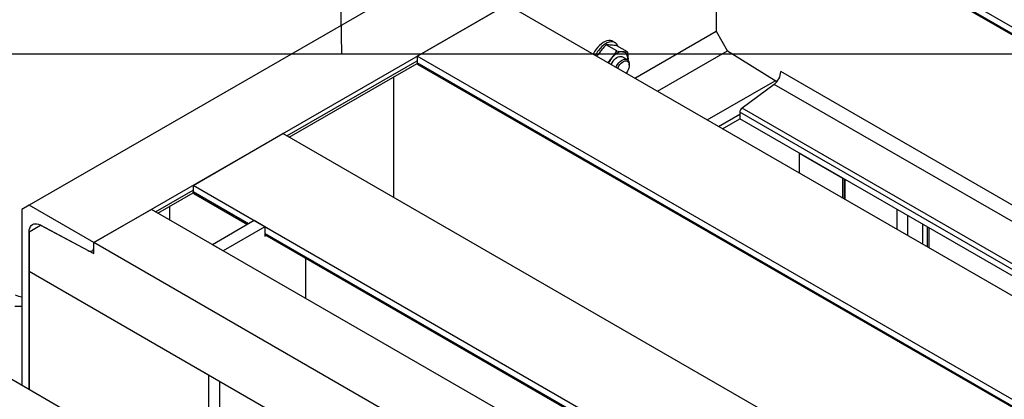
# Model space of a CAD drawing. Header units: millimetres. Extents: x 0 to 25230, y 0 to 17820.
# Tile 20 of 244: x 3605 to 4573, y 11933 to 12307. Entities that reach past the tile are written whole.
import ezdxf

# ---------------------------------------------------------------- set-up
doc = ezdxf.new("R2010")
doc.units = ezdxf.units.MM
doc.linetypes.add('SLD-Sólida', pattern=[0])
doc.layers.add('ATENÇÃO', color=1, linetype='SLD-Sólida')
doc.layers.add('REFERÊNCIAS', color=9, linetype='SLD-Sólida')
doc.styles.get("Standard").update_dxf_attribs({"font": 'CALIBRI.TTF'})
doc.dimstyles.new('SLDDIMSTYLE0', dxfattribs={"dimtxt": 0.18, "dimasz": 52.5, "dimexe": 0, "dimexo": 0.0625, "dimgap": 0, "dimtad": 0, "dimtih": 1, "dimtoh": 1, "dimdec": 0, "dimrnd": 1e-09, "dimzin": 0, "dimdsep": 46, "dimtxsty": 'Standard', "dimblk1": 'NONE', "dimblk2": 'NONE', "dimsah": 1, "dimcen": 0.09, "dimadec": 0, "dimazin": 0, "dimtfac": 52.5, "dimtdec": 0, "dimtofl": 0, "dimtmove": 0, "dimatfit": 3, "dimldrblk": 'NONE', "dimfxl": 0, "dimfrac": 2, "dimtolj": 1, "dimtzin": 0, "dimarcsym": 0})

# ---------------------------------------------------------------- blocks, each defined once
blk = doc.blocks.new('_None')

msp = doc.modelspace()

# ---------------------------------------------------------------- linework, layer by layer
at = {"color": 7, "linetype": 'SLD-Sólida', "lineweight": 25, "ltscale": 30}
msp.add_line((4444.04, 11463.27), (3229.87, 12164.19), dxfattribs=at)
at = {"layer": 'ATENÇÃO', "ltscale": 30}
msp.add_line((3511.01, 12272.87), (4647.49, 12272.87), dxfattribs=at)
at = {"layer": 'REFERÊNCIAS', "linetype": 'SLD-Sólida', "lineweight": 25, "ltscale": 30}
for p, q in [((8167.88, 14752.73), (3614.12, 12123.89)), ((3677.76, 12087.16), (8231.52, 14715.99)), ((4961.36, 12079.69), (4313.09, 12453.93)), ((4955.77, 12076.46), (4313.09, 12447.47)), ((4313.83, 12445.84), (4954.73, 12075.86)), ((4289.83, 12433.27), (4289.83, 12295.17)), ((3995.6, 12270.64), (4083.99, 12321.67)), ((4732.26, 11947.43), (4083.99, 12321.67)), ((4209.85, 12249.01), (4289.83, 12295.18)), ((4289.83, 12295.17), (4301.14, 12275.58)), ((4192.09, 12275.78), (4181.66, 12281.81)), ((4190.47, 12283.94), (4188.34, 12285.16)), ((4202.7, 12274.83), (4192.26, 12280.86)), ((3995.6, 12270.64), (3995.6, 12264.19)), ((4643.87, 11896.41), (3995.6, 12270.64)), ((4232.05, 12236.2), (4300.92, 12275.96)), ((4349.56, 12245.51), (4301.14, 12275.58)), ((3867.58, 12192.21), (3995.6, 12266.12)), ((3869.92, 12190.86), (3995.69, 12263.46)), ((4638.28, 11893.18), (3995.6, 12264.19)), ((3996.34, 12262.56), (4637.23, 11892.58)), ((4202.3, 12267.29), (4197.53, 12270.05)), ((4203.14, 12267.51), (4203.09, 12266.62)), ((4203.11, 12266.64), (4203.14, 12267.51)), ((4204.37, 12261.69), (4204.37, 12262.71)), ((4809.65, 11992.11), (4353.47, 12255.46)), ((3972.34, 12249.98), (3972.34, 12131.73)), ((4281.14, 12207.86), (4348.02, 12246.47)), ((4346.89, 12242.93), (4315.26, 12219.55)), ((4795.51, 11983.95), (4346.89, 12242.93)), ((4292.24, 12201.45), (4313.09, 12213.49)), ((4313.09, 12215.42), (4313.09, 12208.96)), ((4754.78, 11960.44), (4313.09, 12215.42)), ((4759.44, 11963.13), (4315.26, 12219.55)), ((4296.16, 12199.19), (4313.09, 12208.96)), ((4749.19, 11957.21), (4313.09, 12208.96)), ((3775.27, 12143.45), (3863.66, 12194.47)), ((4511.92, 11820.24), (3863.66, 12194.47)), ((4371.59, 12175.19), (4414.02, 12150.7)), ((4371.59, 12175.19), (4371.59, 12155.64)), ((4414.02, 12150.7), (4414.02, 12131.15)), ((4415.64, 12149.76), (4415.64, 12130.21)), ((4416.68, 12129.61), (4416.68, 12149.16)), ((3738.25, 12117.55), (3775.27, 12138.92)), ((3740.59, 12116.2), (3775.36, 12136.27)), ((3775.27, 12143.45), (3775.27, 12136.99)), ((4423.53, 11769.21), (3775.27, 12143.45)), ((3829.78, 12105.52), (3775.27, 12136.99)), ((3776, 12135.36), (3828.74, 12104.92)), ((3614.12, 12123.89), (3607.05, 12119.81)), ((3607.05, 12119.81), (3607.05, 11946.45)), ((3677.76, 12087.16), (3614.12, 12123.89)), ((3734.33, 12119.81), (3677.76, 12087.16)), ((4382.59, 11745.58), (3734.33, 12119.81)), ((3752, 12122.79), (3752, 12109.61)), ((4467.64, 12119.75), (4467.64, 12100.19)), ((3835.37, 12108.75), (3794.43, 12085.11)), ((3845.98, 12102.63), (3835.37, 12108.75)), ((4477.95, 12113.8), (4477.95, 12094.24)), ((3614.12, 12097.72), (3625.43, 12104.26)), ((3614.12, 12097.72), (3618.06, 12100)), ((3614.12, 11942.37), (3614.12, 12097.72)), ((3614.12, 12097.72), (3614.12, 12058.57)), ((3625, 12104.49), (3672.31, 12079.24)), ((3625.43, 12104.26), (3677.76, 12076.33)), ((3625.44, 12104.26), (3625.43, 12104.26)), ((3845.98, 12102.63), (3805.04, 12078.99)), ((3845.98, 12102.63), (3845.98, 12093.65)), ((4417.94, 11765.98), (3845.98, 12096.17)), ((4492.66, 12105.3), (4492.66, 12085.75)), ((4497.25, 12102.65), (4497.25, 12083.1)), ((4498.87, 12101.72), (4498.87, 12082.16)), ((3677.76, 12082.63), (3677.76, 12087.16)), ((3677.76, 12076.33), (3677.76, 12087.16)), ((4326.02, 11712.92), (3677.76, 12087.16)), ((3845.98, 12094.97), (4416.9, 11765.38)), ((3845.98, 12093.65), (3847.31, 12094.2)), ((3676.1, 12078.97), (3677.76, 12079.92)), ((3805.04, 12078.99), (3794.43, 12085.11)), ((3886.35, 12032.05), (3886.35, 12071.66)), ((3614.12, 12058.57), (3614.12, 11942.37)), ((3790.89, 11956.52), (3614.12, 12058.57)), ((4366.4, 11624.29), (3614.12, 12058.57)), ((3599.98, 12024.64), (3607.05, 12024.64)), ((3790.89, 11840.32), (3790.89, 11956.52)), ((3801.5, 11834.2), (3801.5, 11950.4))]:
    msp.add_line(p, q, dxfattribs=at)
at = {"layer": 'REFERÊNCIAS', "linetype": 'SLD-Sólida', "lineweight": 25, "ltscale": 30, "flags": 128}
for points in [[(4188.34, 12285.16), (4187.3, 12285.64), (4185.8, 12285.98), (4184.17, 12286), (4182.45, 12285.68), (4180.65, 12285.04), (4178.83, 12284.09), (4177.01, 12282.85), (4175.24, 12281.35), (4173.53, 12279.61), (4171.94, 12277.66)], [(4193.53, 12280.13), (4192.86, 12281.53), (4191.91, 12282.79), (4190.76, 12283.76), (4189.42, 12284.42), (4187.92, 12284.76), (4186.3, 12284.77), (4184.57, 12284.45), (4182.78, 12283.82), (4180.95, 12282.87), (4179.13, 12281.63), (4177.36, 12280.12), (4175.66, 12278.38), (4174.06, 12276.43)], [(4186.61, 12262.43), (4187.41, 12264.07), (4188.43, 12265.67), (4189.59, 12267.12), (4190.86, 12268.36), (4192.19, 12269.35), (4193.54, 12270.05), (4194.84, 12270.44), (4196.07, 12270.5), (4197.16, 12270.23), (4197.53, 12270.05)], [(4197.83, 12275.06), (4196.59, 12275.05), (4195.28, 12274.8), (4193.92, 12274.33), (4192.53, 12273.63), (4191.15, 12272.73), (4189.79, 12271.63), (4188.47, 12270.36), (4187.23, 12268.93)], [(4203.14, 12267.51), (4203.05, 12269.06), (4202.78, 12270.47), (4202.33, 12271.73), (4201.72, 12272.81), (4200.95, 12273.7), (4200.03, 12274.38), (4198.99, 12274.83), (4197.83, 12275.06)], [(4191.38, 12259.67), (4191.96, 12260.89), (4192.93, 12262.53), (4194.06, 12264.02), (4195.31, 12265.32), (4196.63, 12266.37), (4197.98, 12267.15), (4199.3, 12267.62), (4200.54, 12267.76), (4201.67, 12267.57), (4202.65, 12267.06), (4203.43, 12266.25), (4203.99, 12265.16), (4204.3, 12263.83), (4204.37, 12262.71)], [(4192.91, 12258.79), (4193.29, 12259.67), (4194.16, 12261.22), (4195.18, 12262.63), (4196.34, 12263.87), (4197.56, 12264.87), (4198.81, 12265.59), (4200.04, 12266.01), (4201.19, 12266.1), (4202.22, 12265.87), (4203.08, 12265.32), (4203.74, 12264.47), (4204.18, 12263.37), (4204.37, 12262.05), (4204.3, 12260.57), (4203.99, 12258.99), (4203.44, 12257.37), (4202.67, 12255.79), (4201.72, 12254.3), (4201.41, 12253.88)], [(3614.12, 12097.72), (3614.25, 12099.64), (3614.64, 12101.36), (3615.29, 12102.85), (3616.18, 12104.05), (3617.28, 12104.96), (3618.58, 12105.54), (3620.03, 12105.79), (3621.61, 12105.7), (3623.28, 12105.26), (3625, 12104.49)]]:
    msp.add_lwpolyline(points, dxfattribs=at)
at = {"layer": 'REFERÊNCIAS', "linetype": 'SLD-Sólida', "lineweight": 25, "ltscale": 900}
for centre, radius, start, end in [((4197.42, 12258.56), 31.85, 143.14814, 153.7041), ((4199.54, 12257.33), 31.85, 143.14814, 153.7041), ((3997.32, 12263.99), 1.74, 173.31666, 235.37116), ((4207.29, 12252.86), 25.71, 141.30588, 154.58692), ((4336.63, 12256.3), 16.86, 307.4869, 357.12555), ((4318.64, 12215.14), 5.56, 127.4869, 177.12555), ((3776.99, 12136.79), 1.74, 173.31666, 235.37116), ((3674.35, 12082.05), 3.46, 234.05231, 9.69857), ((3609.15, 12053.18), 19.42, 242.92697, 263.78895)]:
    msp.add_arc(centre, radius, start, end, dxfattribs=at)
at = {"layer": 'REFERÊNCIAS', "linetype": 'SLD-Sólida', "lineweight": 25, "ltscale": 30}
for points, knots in [([(4181.66, 12281.81), (4180.65, 12280.79), (4178.64, 12278.74), (4176.82, 12276.56), (4175.91, 12275.46)], [0, 0, 0, 0, 0.498963, 1, 1, 1, 1]), ([(4186.52, 12281.59), (4185.66, 12281.65), (4183.93, 12281.79), (4182.41, 12281.8), (4181.66, 12281.81)], [0, 0, 0, 0, 0.498791, 1, 1, 1, 1]), ([(4192.26, 12280.86), (4191.26, 12281.01), (4189.25, 12281.31), (4187.43, 12281.49), (4186.52, 12281.59)], [0, 0, 0, 0, 0.498963, 1, 1, 1, 1]), ([(4175.91, 12275.46), (4175.04, 12274.35), (4173.8, 12272.77), (4172.72, 12271.12), (4172.4, 12270.63)], [0, 0, 0, 0, 0.702876, 1, 1, 1, 1]), ([(4187.23, 12268.93), (4188.09, 12270.05), (4189.82, 12272.28), (4191.33, 12274.61), (4192.09, 12275.78)], [0, 0, 0, 0, 0.498791, 1, 1, 1, 1]), ([(4192.09, 12275.78), (4193.09, 12275.63), (4195.11, 12275.33), (4196.92, 12275.15), (4197.83, 12275.06)], [0, 0, 0, 0, 0.498963, 1, 1, 1, 1]), ([(4197.83, 12275.06), (4198.7, 12274.99), (4200.43, 12274.85), (4201.94, 12274.84), (4202.7, 12274.83)], [0, 0, 0, 0, 0.498791, 1, 1, 1, 1]), ([(4202.7, 12274.83), (4202.82, 12273.59), (4203.07, 12271.1), (4203.12, 12268.71), (4203.14, 12267.51)], [0, 0, 0, 0, 0.498963, 1, 1, 1, 1]), ([(4183.21, 12264.39), (4183.63, 12264.82), (4185.04, 12266.28), (4186.32, 12267.83), (4187.23, 12268.93)], [0, 0, 0, 0, 0.2939548, 1, 1, 1, 1])]:
    msp.add_open_spline(points, degree=3, knots=knots, dxfattribs=at)

# ---------------------------------------------------------------- leaders
at = {"layer": 'ATENÇÃO', "ltscale": 30, "has_arrowhead": 0}
msp.add_leader([(3921.75, 12272.87), (3896.33, 13565.47), (3705.83, 13565.47)], dimstyle='SLDDIMSTYLE0', dxfattribs=at)

doc.saveas('drawing.dxf')
